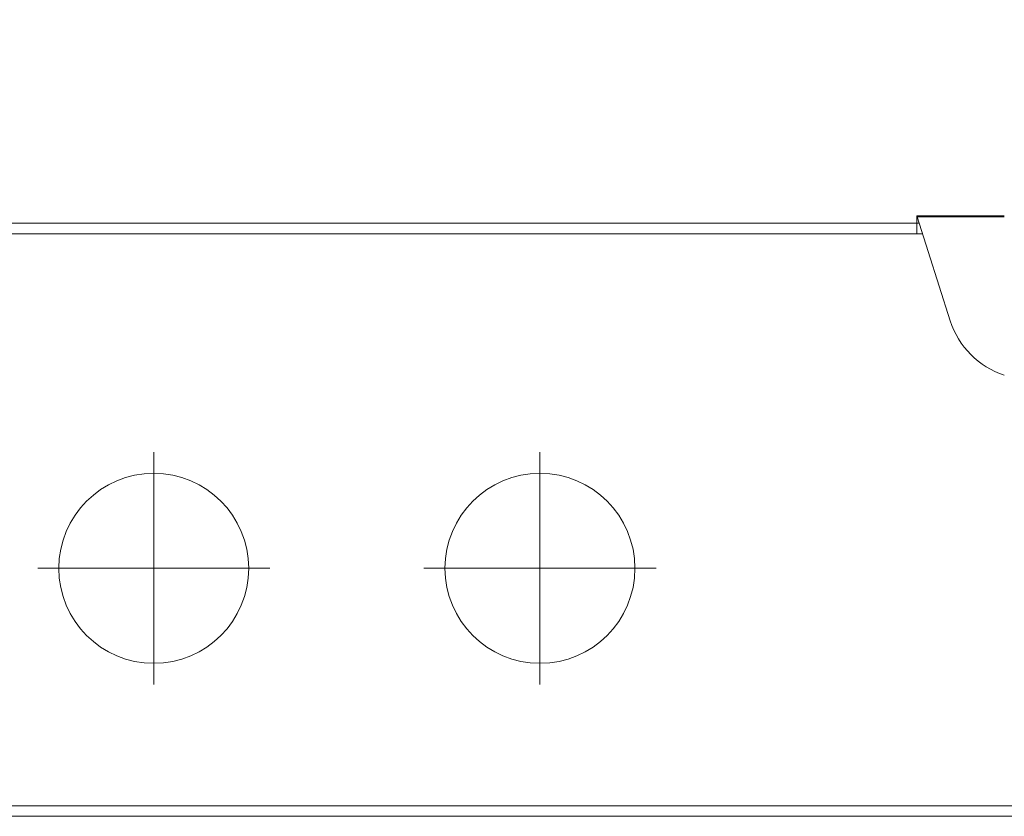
# Model space of a CAD drawing. Extents: x 0 to 59450, y 0 to 42050.
# Tile 10 of 256: x 5059 to 5992, y 7556 to 8310. Entities that reach past the tile are written whole.
import ezdxf

# ---------------------------------------------------------------- set-up
doc = ezdxf.new("R2010")
doc.units = 0
doc.header["$LTSCALE"] = 20
doc.header["$MEASUREMENT"] = 0
doc.layers.get('0').update_dxf_attribs({"linetype": 'CONTINUOUS'})
doc.layers.get('Defpoints').update_dxf_attribs({"linetype": 'CONTINUOUS'})
doc.dimstyles.new('DXF001', dxfattribs={"dimtxt": 3.1, "dimasz": 2, "dimexe": 2, "dimexo": 0.8, "dimgap": 0.09, "dimtad": 1, "dimdsep": 46, "dimtxsty": 'STANDARD', "dimcen": 0.09, "dimazin": 2, "dimtfac": 0.645161, "dimtdec": 4, "dimtmove": 0, "dimatfit": 3, "dimfxl": 1, "dimtvp": 0.66129, "dimtolj": 1, "dimtzin": 0, "dimarcsym": 0})

# ---------------------------------------------------------------- blocks, each defined once
blk = doc.blocks.new('_OPEN')
at = {"color": 0, "linetype": 'ByBlock', "lineweight": -2}
for p, q in [((-1, 0.166667), (0, 0)), ((0, 0), (-1, -0.166667)), ((0, 0), (-1, 0))]:
    blk.add_line(p, q, dxfattribs=at)
blk = doc.blocks.new('*D50')
at = {"color": 0, "linetype": 'Continuous', "lineweight": -2}
for p, q in [((4637.49, 8144.27), (4637.49, 8874.55)), ((8062.49, 8623.41), (8062.49, 8874.55)), ((8060.49, 8872.55), (4639.49, 8872.55))]:
    blk.add_line(p, q, dxfattribs=at)
at = {"layer": 'Defpoints', "color": 0, "linetype": 'Continuous'}
for p in [(4637.49, 8872.55), (8062.49, 8622.61), (4637.49, 8143.47)]:
    blk.add_point(p, dxfattribs=at)
at = {"color": 0, "linetype": 'Continuous', "lineweight": -2, "xscale": 2, "yscale": 2, "zscale": 2, "rotation": 180}
blk.add_blockref('_OPEN', (4637.49, 8872.55), dxfattribs=at)
at = {"color": 0, "linetype": 'Continuous', "lineweight": -2, "xscale": 2, "yscale": 2, "zscale": 2}
blk.add_blockref('_OPEN', (8062.49, 8872.55), dxfattribs=at)
at = {"color": 0, "linetype": 'Continuous', "lineweight": 13, "insert": (6590.07, 8922.64), "char_height": 100, "attachment_point": 5}
blk.add_mtext('\\A1;\\A1;3425', dxfattribs=at)

msp = doc.modelspace()

# ---------------------------------------------------------------- linework, layer by layer
at = {"color": 3, "linetype": 'Continuous', "lineweight": 13}
for p, q in [((5909.448, 8124.591), (5909.448, 8117.591)), ((5909.448, 8124.591), (5909.768, 8123.591)), ((5992.494, 8124.591), (5909.448, 8124.591)), ((5941.255, 8025.206), (5909.768, 8123.591)), ((5909.768, 8123.591), (5992.494, 8123.591)), ((5909.448, 8117.591), (4894.448, 8117.591)), ((5909.448, 8117.591), (5911.689, 8117.591)), ((5909.448, 8107.591), (5909.448, 8117.591)), ((4894.448, 8107.591), (5909.448, 8107.591)), ((5914.889, 8107.591), (5909.448, 8107.591)), ((5186.448, 7790.591), (5186.448, 7900.591)), ((5552.448, 7790.591), (5552.448, 7900.591)), ((5186.448, 7790.591), (5076.448, 7790.591)), ((5186.448, 7790.591), (5296.448, 7790.591)), ((5186.448, 7790.591), (5186.448, 7680.591)), ((5552.448, 7790.591), (5442.448, 7790.591)), ((5552.448, 7790.591), (5662.448, 7790.591)), ((5552.448, 7790.591), (5552.448, 7680.591)), ((6124.962, 7565.591), (4794.448, 7565.591)), ((4794.448, 7555.591), (6145.988, 7555.591))]:
    msp.add_line(p, q, dxfattribs=at)
for centre in [(5186.448, 7790.591), (5552.448, 7790.591)]:
    msp.add_circle(centre, 90, dxfattribs=at)
msp.add_arc((6017.448, 8049.591), 80, 197.74666, 251.82464, dxfattribs=at)

# ---------------------------------------------------------------- dimensions: what is measured, and where the dimension line sits
at = {"color": 7, "linetype": 'Continuous', "lineweight": 13}
dim = msp.add_linear_dim(base=(4637.494, 8872.553), p1=(8062.494, 8622.61), p2=(4637.494, 8143.474), text='\\A1;3425', dimstyle='DXF001', override={"dimtxt": 100, "dimasz": 2, "dimblk1": 'OPEN', "dimblk2": 'OPEN', "dimsah": 1}, dxfattribs=at)
dim.commit()
dim.dimension.update_dxf_attribs({"geometry": '*D50', "text_midpoint": (6590.072, 8872.553), "dimtype": 160})

doc.saveas('drawing.dxf')
